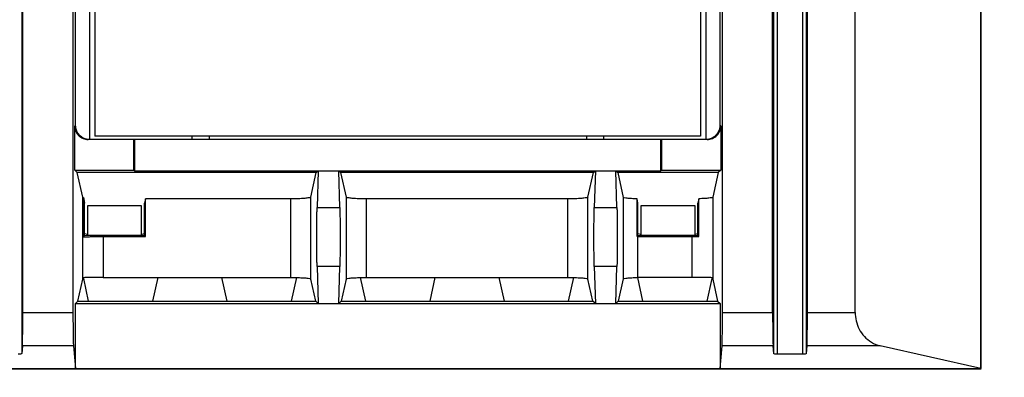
# Model space of a CAD drawing. Extents: x 0 to 17, y 0 to 11.
# Tile 27 of 67: x 5.931 to 6.736, y 7.757 to 8.049. Entities that reach past the tile are written whole.
import ezdxf

# ---------------------------------------------------------------- set-up
doc = ezdxf.new("R2010")
doc.units = 0
doc.header["$LTSCALE"] = 0.935
doc.layers.get('0').update_dxf_attribs({"linetype": 'CONTINUOUS'})

msp = doc.modelspace()

# ---------------------------------------------------------------- linework, layer by layer
at = {"color": 7, "linetype": 'CONTINUOUS'}
for p, q in [((6.717, 7.76397), (6.717, 9.4143)), ((6.71729, 7.76382), (6.71729, 9.41445)), ((6.54783, 7.77608), (6.54782, 9.4022)), ((6.55061, 9.40276), (6.55061, 7.77551)), ((6.57163, 7.77551), (6.57162, 9.40276)), ((6.57441, 9.4022), (6.57441, 7.77608)), ((6.5469, 7.80976), (6.5469, 9.36851)), ((6.57534, 7.80976), (6.57534, 9.36851)), ((6.61438, 7.80976), (6.61438, 9.36851)), ((5.98844, 8.4833), (5.98845, 7.95122)), ((5.99278, 8.48043), (5.99278, 7.95409)), ((6.48805, 8.48043), (6.48805, 7.95409)), ((6.49258, 7.95122), (6.49258, 8.4833)), ((5.97493, 8.47215), (5.97493, 7.80976)), ((5.9771, 7.96237), (5.9771, 8.47215)), ((6.50374, 8.47215), (6.50374, 7.96237)), ((6.5059, 7.80976), (6.5059, 8.47215)), ((5.93301, 8.46318), (5.93301, 7.77607)), ((5.93394, 7.80976), (5.93393, 8.45383)), ((5.9771, 7.96237), (5.97632, 7.96237)), ((5.97632, 7.92627), (5.97632, 7.96237)), ((6.50452, 7.96237), (6.50374, 7.96237)), ((6.50452, 7.96237), (6.50452, 7.92627)), ((6.48805, 7.95409), (5.99278, 7.95409)), ((6.07226, 7.95122), (6.07226, 7.95409)), ((6.0862, 7.95409), (6.0862, 7.95122)), ((6.39463, 7.95409), (6.39463, 7.95122)), ((6.40858, 7.95409), (6.40858, 7.95122)), ((6.49336, 7.95122), (5.98747, 7.95122)), ((6.02471, 7.92627), (6.02471, 7.95122)), ((6.02528, 7.95122), (6.02528, 7.92571)), ((6.45556, 7.92571), (6.45556, 7.95122)), ((6.45612, 7.95122), (6.45612, 7.92627)), ((5.97632, 7.92627), (6.02471, 7.92627)), ((5.97843, 7.92416), (5.97632, 7.92627)), ((6.17387, 7.92416), (5.97843, 7.92416)), ((5.98291, 7.90396), (5.97843, 7.92416)), ((6.02471, 7.92627), (6.02528, 7.92571)), ((6.02528, 7.92571), (6.45556, 7.92571)), ((6.16939, 7.90396), (6.17387, 7.92416)), ((6.17387, 7.92416), (6.17542, 7.92571)), ((6.17542, 7.92571), (6.17451, 7.89548)), ((6.19215, 7.92571), (6.1937, 7.92416)), ((6.19307, 7.89548), (6.19215, 7.92571)), ((6.40043, 7.92416), (6.1937, 7.92416)), ((6.1937, 7.92416), (6.19818, 7.90396)), ((6.39595, 7.90396), (6.40043, 7.92416)), ((6.40043, 7.92416), (6.40198, 7.92571)), ((6.40198, 7.92571), (6.40106, 7.89548)), ((6.41871, 7.92571), (6.42026, 7.92416)), ((6.41962, 7.89548), (6.41871, 7.92571)), ((6.50241, 7.92416), (6.42026, 7.92416)), ((6.42026, 7.92416), (6.42475, 7.90391)), ((6.45556, 7.92571), (6.45612, 7.92627)), ((6.45612, 7.92627), (6.50452, 7.92627)), ((6.50241, 7.92416), (6.49793, 7.90396)), ((6.50452, 7.92627), (6.50241, 7.92416)), ((5.98291, 7.83706), (5.98291, 7.90395)), ((5.98342, 7.90366), (5.98445, 7.89903)), ((5.98342, 7.90365), (5.98342, 7.87157)), ((5.98445, 7.8726), (5.98445, 7.89901)), ((6.03107, 7.89701), (5.98684, 7.89701)), ((5.98684, 7.89699), (5.98684, 7.87359)), ((6.03107, 7.87359), (6.03107, 7.89701)), ((6.03427, 7.90267), (6.03346, 7.89903)), ((6.03346, 7.8726), (6.03346, 7.89903)), ((6.15266, 7.90267), (6.03427, 7.90267)), ((6.03427, 7.87179), (6.03427, 7.90267)), ((6.15266, 7.90267), (6.15266, 7.83836)), ((6.16939, 7.83706), (6.16939, 7.90396)), ((6.19818, 7.90396), (6.19818, 7.83706)), ((6.37922, 7.90267), (6.21491, 7.90267)), ((6.21491, 7.83836), (6.21491, 7.90267)), ((6.37922, 7.90267), (6.37922, 7.83836)), ((6.39595, 7.83706), (6.39595, 7.90396)), ((6.42475, 7.90391), (6.42475, 7.83712)), ((6.43683, 7.89903), (6.43602, 7.90269)), ((6.43602, 7.87179), (6.43602, 7.90269)), ((6.43683, 7.8726), (6.43683, 7.89903)), ((6.48345, 7.89701), (6.43923, 7.89701)), ((6.43923, 7.89701), (6.43923, 7.87359)), ((6.48345, 7.87359), (6.48345, 7.89701)), ((6.48667, 7.90274), (6.48585, 7.89903)), ((6.48585, 7.8726), (6.48585, 7.89903)), ((6.48667, 7.87178), (6.48667, 7.90274)), ((6.49793, 7.90396), (6.49793, 7.83706)), ((6.17451, 7.89548), (6.19307, 7.89548)), ((6.40106, 7.89548), (6.41962, 7.89548)), ((5.98342, 7.87157), (5.98445, 7.8726)), ((5.98669, 7.87359), (5.98445, 7.87406)), ((5.98445, 7.8726), (5.98669, 7.87305)), ((5.98669, 7.87305), (5.98669, 7.87359)), ((5.98669, 7.87305), (6.03122, 7.87305)), ((6.03122, 7.87305), (6.03107, 7.87359)), ((6.03346, 7.87406), (6.03122, 7.87359)), ((6.03122, 7.87305), (6.03346, 7.8726)), ((6.03346, 7.8726), (6.03427, 7.87179)), ((6.43602, 7.87179), (6.43683, 7.8726)), ((6.43908, 7.87359), (6.43683, 7.87406)), ((6.43683, 7.8726), (6.43908, 7.87305)), ((6.43908, 7.87305), (6.43908, 7.87359)), ((6.43908, 7.87305), (6.4836, 7.87305)), ((6.4836, 7.87305), (6.48345, 7.87359)), ((6.48585, 7.87406), (6.4836, 7.87359)), ((6.4836, 7.87305), (6.48585, 7.8726)), ((6.48585, 7.8726), (6.48667, 7.87178)), ((5.99964, 7.87179), (6.03427, 7.87179)), ((5.99964, 7.87179), (5.99964, 7.83836)), ((6.43672, 7.87179), (6.4812, 7.87179)), ((6.43672, 7.83836), (6.43672, 7.87179)), ((6.4812, 7.83836), (6.4812, 7.87179)), ((6.19307, 7.84718), (6.17451, 7.84718)), ((6.17451, 7.84718), (6.17542, 7.81695)), ((6.19215, 7.81695), (6.19307, 7.84718)), ((6.41962, 7.84718), (6.40106, 7.84718)), ((6.40106, 7.84718), (6.40198, 7.81695)), ((6.41871, 7.81695), (6.41962, 7.84718)), ((5.97891, 7.81906), (5.98291, 7.83706)), ((5.98341, 7.83813), (5.98341, 7.83736)), ((5.98341, 7.83736), (5.98747, 7.81906)), ((5.99964, 7.83836), (6.15266, 7.83836)), ((6.04027, 7.81906), (6.04455, 7.83836)), ((6.09647, 7.83836), (6.10075, 7.81906)), ((6.15354, 7.81906), (6.15781, 7.83834)), ((6.17339, 7.81906), (6.16939, 7.83706)), ((6.19818, 7.83706), (6.19419, 7.81906)), ((6.20976, 7.83829), (6.21403, 7.81906)), ((6.21491, 7.83836), (6.37922, 7.83836)), ((6.26682, 7.81906), (6.2711, 7.83836)), ((6.32303, 7.83836), (6.32731, 7.81906)), ((6.3801, 7.81906), (6.38436, 7.83834)), ((6.39994, 7.81906), (6.39595, 7.83706)), ((6.42475, 7.83712), (6.42074, 7.81906)), ((6.43631, 7.83835), (6.44058, 7.81906)), ((6.4812, 7.83836), (6.43672, 7.83836)), ((6.49338, 7.81906), (6.49743, 7.83736)), ((6.49743, 7.83736), (6.49743, 7.83814)), ((6.49793, 7.83706), (6.50192, 7.81906)), ((5.97688, 7.81695), (5.97891, 7.81906)), ((5.97688, 7.81695), (6.50396, 7.81695)), ((5.97688, 7.76397), (5.97688, 7.81695)), ((5.97891, 7.81906), (6.17339, 7.81906)), ((6.17542, 7.81695), (6.17339, 7.81906)), ((6.19419, 7.81906), (6.19215, 7.81695)), ((6.19419, 7.81906), (6.39994, 7.81906)), ((6.40198, 7.81695), (6.39994, 7.81906)), ((6.42074, 7.81906), (6.41871, 7.81695)), ((6.42074, 7.81906), (6.50192, 7.81906)), ((6.50192, 7.81906), (6.50396, 7.81695)), ((6.50396, 7.81695), (6.50396, 7.76397)), ((5.93394, 7.80976), (5.97493, 7.80976)), ((6.5059, 7.80976), (6.5469, 7.80976)), ((6.57534, 7.80976), (6.61438, 7.80976)), ((5.93355, 7.78245), (5.93301, 7.77607)), ((5.97532, 7.78245), (5.93355, 7.78245)), ((5.97532, 7.78245), (5.97688, 7.76397)), ((6.50396, 7.76397), (6.50552, 7.78245)), ((6.54729, 7.78245), (6.50552, 7.78245)), ((6.54783, 7.77608), (6.54729, 7.78245)), ((6.57163, 7.77551), (6.55061, 7.77551)), ((6.57495, 7.78245), (6.57441, 7.77608)), ((6.63484, 7.78245), (6.57495, 7.78245)), ((6.717, 7.76397), (6.63484, 7.78245)), ((1.27372, 7.76366), (6.71729, 7.76368)), ((1.27401, 7.76396), (6.717, 7.76397)), ((6.71715, 7.76368), (6.717, 7.76397))]:
    msp.add_line(p, q, dxfattribs=at)
at = {"color": 4, "linetype": 'CONTINUOUS'}
msp.add_open_spline([(0.2175, 10.8), (0.2175, 10.8), (0.2175, 10.8), (0.21751, 10.8), (0.21752, 10.8), (0.21753, 10.8), (0.21755, 10.8), (0.21757, 10.8), (0.21759, 10.8), (0.21764, 10.8), (0.21769, 10.8), (0.21775, 10.8), (0.21782, 10.8), (0.2179, 10.8), (0.218, 10.8), (0.21813, 10.8), (0.2183, 10.8), (0.21851, 10.8), (0.21876, 10.8), (0.21901, 10.8), (0.21927, 10.8), (0.2196, 10.8), (0.22002, 10.8), (0.22053, 10.8), (0.22103, 10.8), (0.22171, 10.8), (0.22255, 10.8), (0.22356, 10.8), (0.22457, 10.8), (0.22558, 10.8), (0.22659, 10.8), (0.22793, 10.8), (0.22962, 10.8), (0.23164, 10.8), (0.23366, 10.8), (0.23568, 10.8), (0.2377, 10.8), (0.23972, 10.8), (0.24241, 10.8), (0.24577, 10.8), (0.24981, 10.8), (0.25385, 10.8), (0.25789, 10.8), (0.26193, 10.8), (0.26732, 10.8), (0.27405, 10.8), (0.28213, 10.8), (0.29021, 10.8), (0.29828, 10.8), (0.30636, 10.8), (0.31444, 10.8), (0.32252, 10.8), (0.33329, 10.8), (0.34676, 10.8), (0.36291, 10.8), (0.37907, 10.8), (0.39523, 10.8), (0.41138, 10.8), (0.42754, 10.8), (0.44908, 10.8), (0.47601, 10.8), (0.50832, 10.8), (0.54064, 10.8), (0.57295, 10.8), (0.60527, 10.8), (0.63758, 10.8), (0.66989, 10.8), (0.70221, 10.8), (0.74529, 10.8), (0.79915, 10.8), (0.86378, 10.8), (0.9284, 10.8), (0.99303, 10.8), (1.05766, 10.8), (1.12229, 10.8), (1.18691, 10.8), (1.27308, 10.8), (1.3808, 10.8), (1.51005, 10.8), (1.63931, 10.8), (1.76856, 10.8), (1.89782, 10.8), (2.02707, 10.8), (2.15633, 10.8), (2.28558, 10.8), (2.41484, 10.8), (2.58718, 10.8), (2.8026, 10.8), (3.06111, 10.8), (3.31962, 10.8), (3.57813, 10.8), (3.83664, 10.8), (4.09516, 10.8), (4.35367, 10.8), (4.61218, 10.8), (4.95686, 10.8), (5.38771, 10.8), (5.90473, 10.8), (6.42175, 10.8), (6.93877, 10.8), (7.45579, 10.8), (7.97281, 10.8), (8.48983, 10.8), (9.00685, 10.8), (9.52387, 10.8), (10.04089, 10.8), (10.55791, 10.8), (11.07493, 10.8), (11.59196, 10.8), (12.02281, 10.8), (12.36749, 10.8), (12.626, 10.8), (12.88451, 10.8), (13.14302, 10.8), (13.40153, 10.8), (13.66004, 10.8), (13.91855, 10.8), (14.17706, 10.8), (14.39248, 10.8), (14.56482, 10.8), (14.69408, 10.8), (14.82334, 10.8), (14.95259, 10.8), (15.08185, 10.8), (15.2111, 10.8), (15.34036, 10.8), (15.46961, 10.8), (15.59887, 10.8), (15.70658, 10.8), (15.79275, 10.8), (15.85738, 10.8), (15.922, 10.8), (15.98663, 10.8), (16.05126, 10.8), (16.11589, 10.8), (16.18051, 10.8), (16.23437, 10.8), (16.27746, 10.8), (16.30977, 10.8), (16.34208, 10.8), (16.3744, 10.8), (16.40671, 10.8), (16.43902, 10.8), (16.47134, 10.8), (16.50365, 10.8), (16.53058, 10.8), (16.55212, 10.8), (16.56828, 10.8), (16.58444, 10.8), (16.60059, 10.8), (16.61675, 10.8), (16.63291, 10.8), (16.64637, 10.8), (16.65714, 10.8), (16.66522, 10.8), (16.6733, 10.8), (16.68138, 10.8), (16.68946, 10.8), (16.69754, 10.8), (16.70561, 10.8), (16.71235, 10.8), (16.71773, 10.8), (16.72177, 10.8), (16.72581, 10.8), (16.72985, 10.8), (16.73389, 10.8), (16.73725, 10.8), (16.73995, 10.8), (16.74197, 10.8), (16.74399, 10.8), (16.74601, 10.8), (16.74803, 10.8), (16.75005, 10.8), (16.75173, 10.8), (16.75307, 10.8), (16.75408, 10.8), (16.75509, 10.8), (16.7561, 10.8), (16.75711, 10.8), (16.75796, 10.8), (16.75863, 10.8), (16.75913, 10.8), (16.75964, 10.8), (16.76006, 10.8), (16.7604, 10.8), (16.76065, 10.8), (16.7609, 10.8), (16.76115, 10.8), (16.76136, 10.8), (16.76153, 10.8), (16.76166, 10.8), (16.76176, 10.8), (16.76185, 10.8), (16.76191, 10.8), (16.76197, 10.8), (16.76203, 10.8), (16.76207, 10.8), (16.76209, 10.8), (16.76212, 10.8), (16.76213, 10.8), (16.76214, 10.8), (16.76215, 10.8), (16.76216, 10.8), (16.76216, 10.8), (16.76216, 10.8), (16.76216, 10.79999), (16.76216, 10.79999), (16.76216, 10.79998), (16.76216, 10.79997), (16.76216, 10.79996), (16.76216, 10.79994), (16.76216, 10.79991), (16.76216, 10.79988), (16.76216, 10.79984), (16.76216, 10.7998), (16.76216, 10.79974), (16.76216, 10.79968), (16.76216, 10.79959), (16.76216, 10.79949), (16.76216, 10.79935), (16.76216, 10.79919), (16.76216, 10.79903), (16.76216, 10.79887), (16.76216, 10.79865), (16.76216, 10.79838), (16.76216, 10.79805), (16.76216, 10.79773), (16.76216, 10.7973), (16.76216, 10.79676), (16.76216, 10.79611), (16.76216, 10.79546), (16.76216, 10.79481), (16.76216, 10.79416), (16.76216, 10.7933), (16.76216, 10.79222), (16.76216, 10.79092), (16.76216, 10.78963), (16.76216, 10.78833), (16.76216, 10.78703), (16.76216, 10.78574), (16.76216, 10.78401), (16.76216, 10.78185), (16.76216, 10.77925), (16.76216, 10.77666), (16.76216, 10.77407), (16.76216, 10.77147), (16.76216, 10.76801), (16.76216, 10.76369), (16.76216, 10.75851), (16.76216, 10.75332), (16.76216, 10.74813), (16.76216, 10.74295), (16.76216, 10.73776), (16.76216, 10.73257), (16.76216, 10.72566), (16.76216, 10.71701), (16.76216, 10.70664), (16.76216, 10.69626), (16.76216, 10.68589), (16.76216, 10.67552), (16.76216, 10.66514), (16.76216, 10.65131), (16.76216, 10.63402), (16.76216, 10.61328), (16.76216, 10.59253), (16.76216, 10.57178), (16.76216, 10.55103), (16.76216, 10.53029), (16.76216, 10.50954), (16.76216, 10.48879), (16.76216, 10.46113), (16.76216, 10.42655), (16.76216, 10.38506), (16.76216, 10.34356), (16.76216, 10.30207), (16.76216, 10.26057), (16.76216, 10.21908), (16.76216, 10.17758), (16.76216, 10.12226), (16.76216, 10.0531), (16.76216, 9.97011), (16.76216, 9.88712), (16.76216, 9.80414), (16.76216, 9.72115), (16.76216, 9.63816), (16.76216, 9.55517), (16.76216, 9.47218), (16.76216, 9.38919), (16.76216, 9.27854), (16.76216, 9.14023), (16.76216, 8.97425), (16.76216, 8.80827), (16.76216, 8.64229), (16.76216, 8.47632), (16.76216, 8.31034), (16.76216, 8.14436), (16.76216, 7.97838), (16.76216, 7.75708), (16.76216, 7.48045), (16.76216, 7.1485), (16.76216, 6.81654), (16.76216, 6.48459), (16.76216, 6.15263), (16.76216, 5.82068), (16.76216, 5.48872), (16.76216, 5.15677), (16.76216, 4.82481), (16.76216, 4.49286), (16.76216, 4.1609), (16.76216, 3.82895), (16.76216, 3.49699), (16.76216, 3.22037), (16.76216, 2.99906), (16.76216, 2.83309), (16.76216, 2.66711), (16.76216, 2.50113), (16.76216, 2.33515), (16.76216, 2.16918), (16.76216, 2.0032), (16.76216, 1.83722), (16.76216, 1.69891), (16.76216, 1.58825), (16.76216, 1.50527), (16.76216, 1.42228), (16.76216, 1.33929), (16.76216, 1.2563), (16.76216, 1.17331), (16.76216, 1.09032), (16.76216, 1.00733), (16.76216, 0.92435), (16.76216, 0.85519), (16.76216, 0.79986), (16.76216, 0.75837), (16.76216, 0.71687), (16.76216, 0.67538), (16.76216, 0.63388), (16.76216, 0.59239), (16.76216, 0.5509), (16.76216, 0.51632), (16.76216, 0.48865), (16.76216, 0.46791), (16.76216, 0.44716), (16.76216, 0.42641), (16.76216, 0.40567), (16.76216, 0.38492), (16.76216, 0.36417), (16.76216, 0.34342), (16.76216, 0.32613), (16.76216, 0.3123), (16.76216, 0.30193), (16.76216, 0.29156), (16.76216, 0.28118), (16.76216, 0.27081), (16.76216, 0.26044), (16.76216, 0.25179), (16.76216, 0.24488), (16.76216, 0.23969), (16.76216, 0.2345), (16.76216, 0.22931), (16.76216, 0.22413), (16.76216, 0.21894), (16.76216, 0.21375), (16.76216, 0.20943), (16.76216, 0.20597), (16.76216, 0.20338), (16.76216, 0.20079), (16.76216, 0.19819), (16.76216, 0.1956), (16.76216, 0.19344), (16.76216, 0.19171), (16.76216, 0.19041), (16.76216, 0.18912), (16.76216, 0.18782), (16.76216, 0.18652), (16.76216, 0.18523), (16.76216, 0.18415), (16.76216, 0.18328), (16.76216, 0.18263), (16.76216, 0.18199), (16.76216, 0.18134), (16.76216, 0.18069), (16.76216, 0.18015), (16.76216, 0.17972), (16.76216, 0.17939), (16.76216, 0.17907), (16.76216, 0.1788), (16.76216, 0.17858), (16.76216, 0.17842), (16.76216, 0.17826), (16.76216, 0.1781), (16.76216, 0.17796), (16.76216, 0.17785), (16.76216, 0.17777), (16.76216, 0.1777), (16.76216, 0.17765), (16.76216, 0.17761), (16.76216, 0.17757), (16.76216, 0.17753), (16.76216, 0.17751), (16.76216, 0.17749), (16.76216, 0.17748), (16.76216, 0.17747), (16.76216, 0.17746), (16.76216, 0.17745), (16.76216, 0.17745), (16.76216, 0.17745), (16.76216, 0.17745), (16.76215, 0.17745), (16.76214, 0.17745), (16.76213, 0.17745), (16.76212, 0.17745), (16.76209, 0.17745), (16.76207, 0.17745), (16.76203, 0.17745), (16.76197, 0.17745), (16.76191, 0.17745), (16.76185, 0.17745), (16.76176, 0.17745), (16.76166, 0.17745), (16.76153, 0.17745), (16.76136, 0.17745), (16.76115, 0.17745), (16.7609, 0.17745), (16.76065, 0.17745), (16.7604, 0.17745), (16.76006, 0.17745), (16.75964, 0.17745), (16.75913, 0.17745), (16.75863, 0.17745), (16.75796, 0.17745), (16.75711, 0.17745), (16.7561, 0.17745), (16.75509, 0.17745), (16.75408, 0.17745), (16.75307, 0.17745), (16.75173, 0.17745), (16.75005, 0.17745), (16.74803, 0.17745), (16.74601, 0.17745), (16.74399, 0.17745), (16.74197, 0.17745), (16.73995, 0.17745), (16.73725, 0.17745), (16.73389, 0.17745), (16.72985, 0.17745), (16.72581, 0.17745), (16.72177, 0.17745), (16.71773, 0.17745), (16.71235, 0.17745), (16.70561, 0.17745), (16.69754, 0.17745), (16.68946, 0.17745), (16.68138, 0.17745), (16.6733, 0.17745), (16.66522, 0.17745), (16.65714, 0.17745), (16.64637, 0.17745), (16.63291, 0.17745), (16.61675, 0.17745), (16.60059, 0.17745), (16.58444, 0.17745), (16.56828, 0.17745), (16.55212, 0.17745), (16.53058, 0.17745), (16.50365, 0.17745), (16.47134, 0.17745), (16.43902, 0.17745), (16.40671, 0.17745), (16.3744, 0.17745), (16.34208, 0.17745), (16.30977, 0.17745), (16.27746, 0.17745), (16.23437, 0.17745), (16.18051, 0.17745), (16.11589, 0.17745), (16.05126, 0.17745), (15.98663, 0.17745), (15.922, 0.17745), (15.85738, 0.17745), (15.79275, 0.17745), (15.70658, 0.17745), (15.59887, 0.17745), (15.46961, 0.17745), (15.34036, 0.17745), (15.2111, 0.17745), (15.08185, 0.17745), (14.95259, 0.17745), (14.82334, 0.17745), (14.69408, 0.17745), (14.56482, 0.17745), (14.39248, 0.17745), (14.17706, 0.17745), (13.91855, 0.17745), (13.66004, 0.17745), (13.40153, 0.17745), (13.14302, 0.17745), (12.88451, 0.17745), (12.626, 0.17745), (12.36749, 0.17745), (12.02281, 0.17745), (11.59196, 0.17745), (11.07493, 0.17745), (10.55791, 0.17745), (10.04089, 0.17745), (9.52387, 0.17745), (9.00685, 0.17745), (8.48983, 0.17745), (7.97281, 0.17745), (7.45579, 0.17745), (6.93877, 0.17745), (6.42175, 0.17745), (5.90473, 0.17745), (5.38771, 0.17745), (4.95686, 0.17745), (4.61218, 0.17745), (4.35367, 0.17745), (4.09516, 0.17745), (3.83664, 0.17745), (3.57813, 0.17745), (3.31962, 0.17745), (3.06111, 0.17745), (2.8026, 0.17745), (2.58718, 0.17745), (2.41484, 0.17745), (2.28558, 0.17745), (2.15633, 0.17745), (2.02707, 0.17745), (1.89782, 0.17745), (1.76856, 0.17745), (1.63931, 0.17745), (1.51005, 0.17745), (1.3808, 0.17745), (1.27308, 0.17745), (1.18691, 0.17745), (1.12229, 0.17745), (1.05766, 0.17745), (0.99303, 0.17745), (0.9284, 0.17745), (0.86378, 0.17745), (0.79915, 0.17745), (0.74529, 0.17745), (0.70221, 0.17745), (0.66989, 0.17745), (0.63758, 0.17745), (0.60527, 0.17745), (0.57295, 0.17745), (0.54064, 0.17745), (0.50832, 0.17745), (0.47601, 0.17745), (0.44908, 0.17745), (0.42754, 0.17745), (0.41138, 0.17745), (0.39523, 0.17745), (0.37907, 0.17745), (0.36291, 0.17745), (0.34676, 0.17745), (0.33329, 0.17745), (0.32252, 0.17745), (0.31444, 0.17745), (0.30636, 0.17745), (0.29828, 0.17745), (0.29021, 0.17745), (0.28213, 0.17745), (0.27405, 0.17745), (0.26732, 0.17745), (0.26193, 0.17745), (0.25789, 0.17745), (0.25385, 0.17745), (0.24981, 0.17745), (0.24577, 0.17745), (0.24241, 0.17745), (0.23972, 0.17745), (0.2377, 0.17745), (0.23568, 0.17745), (0.23366, 0.17745), (0.23164, 0.17745), (0.22962, 0.17745), (0.22793, 0.17745), (0.22659, 0.17745), (0.22558, 0.17745), (0.22457, 0.17745), (0.22356, 0.17745), (0.22255, 0.17745), (0.22171, 0.17745), (0.22103, 0.17745), (0.22053, 0.17745), (0.22002, 0.17745), (0.2196, 0.17745), (0.21927, 0.17745), (0.21901, 0.17745), (0.21876, 0.17745), (0.21851, 0.17745), (0.2183, 0.17745), (0.21813, 0.17745), (0.218, 0.17745), (0.2179, 0.17745), (0.21782, 0.17745), (0.21775, 0.17745), (0.21769, 0.17745), (0.21764, 0.17745), (0.21759, 0.17745), (0.21757, 0.17745), (0.21755, 0.17745), (0.21753, 0.17745), (0.21752, 0.17745), (0.21751, 0.17745), (0.2175, 0.17745), (0.2175, 0.17745), (0.2175, 0.17745), (0.2175, 0.17745), (0.2175, 0.17746), (0.2175, 0.17747), (0.2175, 0.17748), (0.2175, 0.17749), (0.2175, 0.17751), (0.2175, 0.17753), (0.2175, 0.17757), (0.2175, 0.17761), (0.2175, 0.17765), (0.2175, 0.1777), (0.2175, 0.17777), (0.2175, 0.17785), (0.2175, 0.17796), (0.2175, 0.1781), (0.2175, 0.17826), (0.2175, 0.17842), (0.2175, 0.17858), (0.2175, 0.1788), (0.2175, 0.17907), (0.2175, 0.17939), (0.2175, 0.17972), (0.2175, 0.18015), (0.2175, 0.18069), (0.2175, 0.18134), (0.2175, 0.18199), (0.2175, 0.18263), (0.2175, 0.18328), (0.2175, 0.18415), (0.2175, 0.18523), (0.2175, 0.18652), (0.2175, 0.18782), (0.2175, 0.18912), (0.2175, 0.19041), (0.2175, 0.19171), (0.2175, 0.19344), (0.2175, 0.1956), (0.2175, 0.19819), (0.2175, 0.20079), (0.2175, 0.20338), (0.2175, 0.20597), (0.2175, 0.20943), (0.2175, 0.21375), (0.2175, 0.21894), (0.2175, 0.22413), (0.2175, 0.22931), (0.2175, 0.2345), (0.2175, 0.23969), (0.2175, 0.24488), (0.2175, 0.25179), (0.2175, 0.26044), (0.2175, 0.27081), (0.2175, 0.28118), (0.2175, 0.29156), (0.2175, 0.30193), (0.2175, 0.3123), (0.2175, 0.32613), (0.2175, 0.34342), (0.2175, 0.36417), (0.2175, 0.38492), (0.2175, 0.40567), (0.2175, 0.42641), (0.2175, 0.44716), (0.2175, 0.46791), (0.2175, 0.48865), (0.2175, 0.51632), (0.2175, 0.5509), (0.2175, 0.59239), (0.2175, 0.63388), (0.2175, 0.67538), (0.2175, 0.71687), (0.2175, 0.75837), (0.2175, 0.79986), (0.2175, 0.85519), (0.2175, 0.92435), (0.2175, 1.00733), (0.2175, 1.09032), (0.2175, 1.17331), (0.2175, 1.2563), (0.2175, 1.33929), (0.2175, 1.42228), (0.2175, 1.50527), (0.2175, 1.58825), (0.2175, 1.69891), (0.2175, 1.83722), (0.2175, 2.0032), (0.2175, 2.16918), (0.2175, 2.33515), (0.2175, 2.50113), (0.2175, 2.66711), (0.2175, 2.83309), (0.2175, 2.99906), (0.2175, 3.22037), (0.2175, 3.49699), (0.2175, 3.82895), (0.2175, 4.1609), (0.2175, 4.49286), (0.2175, 4.82481), (0.2175, 5.15677), (0.2175, 5.48872), (0.2175, 5.82068), (0.2175, 6.15263), (0.2175, 6.48459), (0.2175, 6.81654), (0.2175, 7.1485), (0.2175, 7.48045), (0.2175, 7.75708), (0.2175, 7.97838), (0.2175, 8.14436), (0.2175, 8.31034), (0.2175, 8.47632), (0.2175, 8.64229), (0.2175, 8.80827), (0.2175, 8.97425), (0.2175, 9.14023), (0.2175, 9.27854), (0.2175, 9.38919), (0.2175, 9.47218), (0.2175, 9.55517), (0.2175, 9.63816), (0.2175, 9.72115), (0.2175, 9.80414), (0.2175, 9.88712), (0.2175, 9.97011), (0.2175, 10.0531), (0.2175, 10.12226), (0.2175, 10.17758), (0.2175, 10.21908), (0.2175, 10.26057), (0.2175, 10.30207), (0.2175, 10.34356), (0.2175, 10.38506), (0.2175, 10.42655), (0.2175, 10.46113), (0.2175, 10.48879), (0.2175, 10.50954), (0.2175, 10.53029), (0.2175, 10.55103), (0.2175, 10.57178), (0.2175, 10.59253), (0.2175, 10.61328), (0.2175, 10.63402), (0.2175, 10.65131), (0.2175, 10.66514), (0.2175, 10.67552), (0.2175, 10.68589), (0.2175, 10.69626), (0.2175, 10.70664), (0.2175, 10.71701), (0.2175, 10.72566), (0.2175, 10.73257), (0.2175, 10.73776), (0.2175, 10.74295), (0.2175, 10.74813), (0.2175, 10.75332), (0.2175, 10.75851), (0.2175, 10.76369), (0.2175, 10.76801), (0.2175, 10.77147), (0.2175, 10.77407), (0.2175, 10.77666), (0.2175, 10.77925), (0.2175, 10.78185), (0.2175, 10.78401), (0.2175, 10.78574), (0.2175, 10.78703), (0.2175, 10.78833), (0.2175, 10.78963), (0.2175, 10.79092), (0.2175, 10.79222), (0.2175, 10.7933), (0.2175, 10.79416), (0.2175, 10.79481), (0.2175, 10.79546), (0.2175, 10.79611), (0.2175, 10.79676), (0.2175, 10.7973), (0.2175, 10.79773), (0.2175, 10.79805), (0.2175, 10.79838), (0.2175, 10.79865), (0.2175, 10.79887), (0.2175, 10.79903), (0.2175, 10.79919), (0.2175, 10.79935), (0.2175, 10.79949), (0.2175, 10.79959), (0.2175, 10.79968), (0.2175, 10.79974), (0.2175, 10.7998), (0.2175, 10.79984), (0.2175, 10.79988), (0.2175, 10.79991), (0.2175, 10.79994), (0.2175, 10.79996), (0.2175, 10.79997), (0.2175, 10.79998), (0.2175, 10.79999), (0.2175, 10.79999), (0.2175, 10.8), (0.2175, 10.8), (0.2175, 10.8)], degree=3, knots=[0, 0, 0, 0, 0, 0, 0, 0, 0.000001, 0.000001, 0.000001, 0.000002, 0.000003, 0.000004, 0.000005, 0.000006, 0.000008, 0.00001, 0.000011, 0.000015, 0.000019, 0.000023, 0.000027, 0.000031, 0.000038, 0.000046, 0.000053, 0.000061, 0.000076, 0.000092, 0.000107, 0.000122, 0.000137, 0.000153, 0.000183, 0.000214, 0.000244, 0.000275, 0.000305, 0.000336, 0.000366, 0.000427, 0.000488, 0.000549, 0.00061, 0.000671, 0.000732, 0.000854, 0.000977, 0.001099, 0.001221, 0.001343, 0.001465, 0.001587, 0.001709, 0.001953, 0.002197, 0.002441, 0.002686, 0.00293, 0.003174, 0.003418, 0.003906, 0.004395, 0.004883, 0.005371, 0.005859, 0.006348, 0.006836, 0.007324, 0.007812, 0.008789, 0.009766, 0.010742, 0.011719, 0.012695, 0.013672, 0.014648, 0.015625, 0.017578, 0.019531, 0.021484, 0.023438, 0.025391, 0.027344, 0.029297, 0.03125, 0.033203, 0.035156, 0.039062, 0.042969, 0.046875, 0.050781, 0.054688, 0.058594, 0.0625, 0.066406, 0.070312, 0.078125, 0.085938, 0.09375, 0.101562, 0.109375, 0.117188, 0.125, 0.132812, 0.140625, 0.148438, 0.15625, 0.164062, 0.171875, 0.179688, 0.183594, 0.1875, 0.191406, 0.195312, 0.199219, 0.203125, 0.207031, 0.210938, 0.214844, 0.216797, 0.21875, 0.220703, 0.222656, 0.224609, 0.226562, 0.228516, 0.230469, 0.232422, 0.234375, 0.235352, 0.236328, 0.237305, 0.238281, 0.239258, 0.240234, 0.241211, 0.242188, 0.242676, 0.243164, 0.243652, 0.244141, 0.244629, 0.245117, 0.245605, 0.246094, 0.246582, 0.246826, 0.24707, 0.247314, 0.247559, 0.247803, 0.248047, 0.248291, 0.248413, 0.248535, 0.248657, 0.248779, 0.248901, 0.249023, 0.249146, 0.249268, 0.249329, 0.24939, 0.249451, 0.249512, 0.249573, 0.249634, 0.249664, 0.249695, 0.249725, 0.249756, 0.249786, 0.249817, 0.249847, 0.249863, 0.249878, 0.249893, 0.249908, 0.249924, 0.249939, 0.249947, 0.249954, 0.249962, 0.249969, 0.249973, 0.249977, 0.249981, 0.249985, 0.249989, 0.24999, 0.249992, 0.249994, 0.249995, 0.249996, 0.249997, 0.249998, 0.249999, 0.249999, 0.249999, 0.25, 0.25, 0.25, 0.25, 0.25, 0.25, 0.25, 0.25, 0.25, 0.250001, 0.250001, 0.250001, 0.250002, 0.250003, 0.250004, 0.250005, 0.250006, 0.250008, 0.25001, 0.250011, 0.250015, 0.250019, 0.250023, 0.250027, 0.250031, 0.250038, 0.250046, 0.250053, 0.250061, 0.250076, 0.250092, 0.250107, 0.250122, 0.250137, 0.250153, 0.250183, 0.250214, 0.250244, 0.250275, 0.250305, 0.250336, 0.250366, 0.250427, 0.250488, 0.250549, 0.25061, 0.250671, 0.250732, 0.250854, 0.250977, 0.251099, 0.251221, 0.251343, 0.251465, 0.251587, 0.251709, 0.251953, 0.252197, 0.252441, 0.252686, 0.25293, 0.253174, 0.253418, 0.253906, 0.254395, 0.254883, 0.255371, 0.255859, 0.256348, 0.256836, 0.257324, 0.257812, 0.258789, 0.259766, 0.260742, 0.261719, 0.262695, 0.263672, 0.264648, 0.265625, 0.267578, 0.269531, 0.271484, 0.273438, 0.275391, 0.277344, 0.279297, 0.28125, 0.283203, 0.285156, 0.289062, 0.292969, 0.296875, 0.300781, 0.304688, 0.308594, 0.3125, 0.316406, 0.320312, 0.328125, 0.335938, 0.34375, 0.351562, 0.359375, 0.367188, 0.375, 0.382812, 0.390625, 0.398438, 0.40625, 0.414062, 0.421875, 0.429688, 0.433594, 0.4375, 0.441406, 0.445312, 0.449219, 0.453125, 0.457031, 0.460938, 0.464844, 0.466797, 0.46875, 0.470703, 0.472656, 0.474609, 0.476562, 0.478516, 0.480469, 0.482422, 0.484375, 0.485352, 0.486328, 0.487305, 0.488281, 0.489258, 0.490234, 0.491211, 0.492188, 0.492676, 0.493164, 0.493652, 0.494141, 0.494629, 0.495117, 0.495605, 0.496094, 0.496582, 0.496826, 0.49707, 0.497314, 0.497559, 0.497803, 0.498047, 0.498291, 0.498413, 0.498535, 0.498657, 0.498779, 0.498901, 0.499023, 0.499146, 0.499268, 0.499329, 0.49939, 0.499451, 0.499512, 0.499573, 0.499634, 0.499664, 0.499695, 0.499725, 0.499756, 0.499786, 0.499817, 0.499847, 0.499863, 0.499878, 0.499893, 0.499908, 0.499924, 0.499939, 0.499947, 0.499954, 0.499962, 0.499969, 0.499973, 0.499977, 0.499981, 0.499985, 0.499989, 0.49999, 0.499992, 0.499994, 0.499995, 0.499996, 0.499997, 0.499998, 0.499999, 0.499999, 0.499999, 0.5, 0.5, 0.5, 0.5, 0.5, 0.5, 0.5, 0.5, 0.5, 0.500001, 0.500001, 0.500001, 0.500002, 0.500003, 0.500004, 0.500005, 0.500006, 0.500008, 0.50001, 0.500011, 0.500015, 0.500019, 0.500023, 0.500027, 0.500031, 0.500038, 0.500046, 0.500053, 0.500061, 0.500076, 0.500092, 0.500107, 0.500122, 0.500137, 0.500153, 0.500183, 0.500214, 0.500244, 0.500275, 0.500305, 0.500336, 0.500366, 0.500427, 0.500488, 0.500549, 0.50061, 0.500671, 0.500732, 0.500854, 0.500977, 0.501099, 0.501221, 0.501343, 0.501465, 0.501587, 0.501709, 0.501953, 0.502197, 0.502441, 0.502686, 0.50293, 0.503174, 0.503418, 0.503906, 0.504395, 0.504883, 0.505371, 0.505859, 0.506348, 0.506836, 0.507324, 0.507812, 0.508789, 0.509766, 0.510742, 0.511719, 0.512695, 0.513672, 0.514648, 0.515625, 0.517578, 0.519531, 0.521484, 0.523438, 0.525391, 0.527344, 0.529297, 0.53125, 0.533203, 0.535156, 0.539062, 0.542969, 0.546875, 0.550781, 0.554688, 0.558594, 0.5625, 0.566406, 0.570312, 0.578125, 0.585938, 0.59375, 0.601562, 0.609375, 0.617188, 0.625, 0.632812, 0.640625, 0.648438, 0.65625, 0.664062, 0.671875, 0.679688, 0.683594, 0.6875, 0.691406, 0.695312, 0.699219, 0.703125, 0.707031, 0.710938, 0.714844, 0.716797, 0.71875, 0.720703, 0.722656, 0.724609, 0.726562, 0.728516, 0.730469, 0.732422, 0.734375, 0.735352, 0.736328, 0.737305, 0.738281, 0.739258, 0.740234, 0.741211, 0.742188, 0.742676, 0.743164, 0.743652, 0.744141, 0.744629, 0.745117, 0.745605, 0.746094, 0.746582, 0.746826, 0.74707, 0.747314, 0.747559, 0.747803, 0.748047, 0.748291, 0.748413, 0.748535, 0.748657, 0.748779, 0.748901, 0.749023, 0.749146, 0.749268, 0.749329, 0.74939, 0.749451, 0.749512, 0.749573, 0.749634, 0.749664, 0.749695, 0.749725, 0.749756, 0.749786, 0.749817, 0.749847, 0.749863, 0.749878, 0.749893, 0.749908, 0.749924, 0.749939, 0.749947, 0.749954, 0.749962, 0.749969, 0.749973, 0.749977, 0.749981, 0.749985, 0.749989, 0.74999, 0.749992, 0.749994, 0.749995, 0.749996, 0.749997, 0.749998, 0.749999, 0.749999, 0.749999, 0.75, 0.75, 0.75, 0.75, 0.75, 0.75, 0.75, 0.75, 0.75, 0.750001, 0.750001, 0.750001, 0.750002, 0.750003, 0.750004, 0.750005, 0.750006, 0.750008, 0.75001, 0.750011, 0.750015, 0.750019, 0.750023, 0.750027, 0.750031, 0.750038, 0.750046, 0.750053, 0.750061, 0.750076, 0.750092, 0.750107, 0.750122, 0.750137, 0.750153, 0.750183, 0.750214, 0.750244, 0.750275, 0.750305, 0.750336, 0.750366, 0.750427, 0.750488, 0.750549, 0.75061, 0.750671, 0.750732, 0.750854, 0.750977, 0.751099, 0.751221, 0.751343, 0.751465, 0.751587, 0.751709, 0.751953, 0.752197, 0.752441, 0.752686, 0.75293, 0.753174, 0.753418, 0.753906, 0.754395, 0.754883, 0.755371, 0.755859, 0.756348, 0.756836, 0.757324, 0.757812, 0.758789, 0.759766, 0.760742, 0.761719, 0.762695, 0.763672, 0.764648, 0.765625, 0.767578, 0.769531, 0.771484, 0.773438, 0.775391, 0.777344, 0.779297, 0.78125, 0.783203, 0.785156, 0.789062, 0.792969, 0.796875, 0.800781, 0.804688, 0.808594, 0.8125, 0.816406, 0.820312, 0.828125, 0.835938, 0.84375, 0.851562, 0.859375, 0.867188, 0.875, 0.882812, 0.890625, 0.898438, 0.90625, 0.914062, 0.921875, 0.929688, 0.933594, 0.9375, 0.941406, 0.945312, 0.949219, 0.953125, 0.957031, 0.960938, 0.964844, 0.966797, 0.96875, 0.970703, 0.972656, 0.974609, 0.976562, 0.978516, 0.980469, 0.982422, 0.984375, 0.985352, 0.986328, 0.987305, 0.988281, 0.989258, 0.990234, 0.991211, 0.992188, 0.992676, 0.993164, 0.993652, 0.994141, 0.994629, 0.995117, 0.995605, 0.996094, 0.996582, 0.996826, 0.99707, 0.997314, 0.997559, 0.997803, 0.998047, 0.998291, 0.998413, 0.998535, 0.998657, 0.998779, 0.998901, 0.999023, 0.999146, 0.999268, 0.999329, 0.99939, 0.999451, 0.999512, 0.999573, 0.999634, 0.999664, 0.999695, 0.999725, 0.999756, 0.999786, 0.999817, 0.999847, 0.999863, 0.999878, 0.999893, 0.999908, 0.999924, 0.999939, 0.999947, 0.999954, 0.999962, 0.999969, 0.999973, 0.999977, 0.999981, 0.999985, 0.999989, 0.99999, 0.999992, 0.999994, 0.999995, 0.999996, 0.999997, 0.999998, 0.999999, 0.999999, 0.999999, 1, 1, 1, 1, 1, 1, 1, 1], dxfattribs=at)
at = {"color": 7, "linetype": 'CONTINUOUS'}
for points, knots in [([(5.97632, 7.96237), (5.97632, 7.96092), (5.9769, 7.95799), (5.97938, 7.95428), (5.98309, 7.9518), (5.98602, 7.95122), (5.98747, 7.95122)], [0, 0, 0, 0, 0.249963, 0.499948, 0.749963, 1, 1, 1, 1]), ([(5.98725, 7.95128), (5.98647, 7.95137), (5.98452, 7.95178), (5.98174, 7.95321), (5.97923, 7.95568), (5.97755, 7.9588), (5.97712, 7.96117), (5.9771, 7.96237)], [0, 0, 0, 0, 0.144632, 0.359942, 0.565476, 0.780414, 1, 1, 1, 1]), ([(6.49336, 7.95122), (6.49481, 7.95122), (6.49775, 7.9518), (6.50146, 7.95428), (6.50394, 7.95799), (6.50452, 7.96092), (6.50452, 7.96237)], [0, 0, 0, 0, 0.250037, 0.500052, 0.750037, 1, 1, 1, 1]), ([(6.50374, 7.96237), (6.50372, 7.96117), (6.50328, 7.95876), (6.50156, 7.9556), (6.49898, 7.95313), (6.49617, 7.95174), (6.49425, 7.95135), (6.4935, 7.95127)], [0, 0, 0, 0, 0.21909, 0.43756, 0.646353, 0.862025, 1, 1, 1, 1]), ([(5.98291, 7.90396), (5.98292, 7.90392), (5.983, 7.90384), (5.98318, 7.90374), (5.98333, 7.90369), (5.98342, 7.90366)], [0, 0, 0, 0, 0.203987, 0.529583, 1, 1, 1, 1]), ([(6.16939, 7.90396), (6.16929, 7.90349), (6.16694, 7.90349), (6.16401, 7.90287), (6.1586, 7.90277), (6.15477, 7.90267), (6.15266, 7.90267)], [0, 0, 0, 0, 0.085887, 0.3041, 0.624635, 1, 1, 1, 1]), ([(6.21491, 7.90267), (6.2128, 7.90267), (6.20897, 7.90277), (6.20356, 7.90287), (6.20064, 7.90349), (6.19828, 7.90349), (6.19818, 7.90396)], [0, 0, 0, 0, 0.375281, 0.695824, 0.914077, 1, 1, 1, 1]), ([(6.39595, 7.90396), (6.39584, 7.90349), (6.39349, 7.90349), (6.39057, 7.90287), (6.38516, 7.90277), (6.38133, 7.90267), (6.37922, 7.90267)], [0, 0, 0, 0, 0.085887, 0.3041, 0.624635, 1, 1, 1, 1]), ([(6.43602, 7.90269), (6.43452, 7.90273), (6.43188, 7.90285), (6.42823, 7.90305), (6.42628, 7.90346), (6.42482, 7.9036), (6.42475, 7.90391)], [0, 0, 0, 0, 0.394706, 0.709786, 0.916715, 1, 1, 1, 1]), ([(6.49793, 7.90396), (6.49786, 7.90366), (6.4964, 7.90351), (6.49445, 7.9031), (6.49081, 7.90291), (6.48817, 7.90278), (6.48667, 7.90274)], [0, 0, 0, 0, 0.083282, 0.290183, 0.605248, 1, 1, 1, 1]), ([(6.17451, 7.84718), (6.17449, 7.84764), (6.17447, 7.84861), (6.17443, 7.85016), (6.1744, 7.85189), (6.17437, 7.85378), (6.17434, 7.85582), (6.17432, 7.85798), (6.1743, 7.86025), (6.17429, 7.86262), (6.17427, 7.86506), (6.17427, 7.86755), (6.17426, 7.87007), (6.17426, 7.8726), (6.17427, 7.87512), (6.17427, 7.87761), (6.17429, 7.88005), (6.1743, 7.88241), (6.17432, 7.88468), (6.17434, 7.88685), (6.17437, 7.88888), (6.1744, 7.89077), (6.17443, 7.8925), (6.17447, 7.89405), (6.17449, 7.89503), (6.17451, 7.89548)], [0, 0, 0, 0, 0.028316, 0.060595, 0.096437, 0.135651, 0.177939, 0.222784, 0.269996, 0.319152, 0.369679, 0.42139, 0.473766, 0.526234, 0.57861, 0.630321, 0.680848, 0.730004, 0.777216, 0.822061, 0.864349, 0.903563, 0.939405, 0.971684, 1, 1, 1, 1]), ([(6.19307, 7.89548), (6.19308, 7.89503), (6.19311, 7.89405), (6.19314, 7.8925), (6.19317, 7.89077), (6.1932, 7.88888), (6.19323, 7.88685), (6.19325, 7.88468), (6.19327, 7.88241), (6.19329, 7.88005), (6.1933, 7.87761), (6.19331, 7.87512), (6.19331, 7.8726), (6.19331, 7.87007), (6.19331, 7.86755), (6.1933, 7.86506), (6.19329, 7.86262), (6.19327, 7.86025), (6.19325, 7.85798), (6.19323, 7.85582), (6.1932, 7.85378), (6.19317, 7.85189), (6.19314, 7.85016), (6.19311, 7.84861), (6.19308, 7.84764), (6.19307, 7.84718)], [0, 0, 0, 0, 0.028316, 0.060595, 0.096437, 0.135651, 0.177939, 0.222784, 0.269996, 0.319152, 0.369679, 0.42139, 0.473766, 0.526234, 0.57861, 0.630321, 0.680848, 0.730004, 0.777216, 0.822061, 0.864349, 0.903563, 0.939405, 0.971684, 1, 1, 1, 1]), ([(6.40106, 7.84718), (6.40105, 7.84764), (6.40102, 7.84861), (6.40099, 7.85017), (6.40096, 7.85189), (6.40093, 7.85378), (6.4009, 7.85582), (6.40088, 7.85798), (6.40086, 7.86025), (6.40084, 7.86262), (6.40083, 7.86506), (6.40082, 7.86755), (6.40082, 7.87007), (6.40082, 7.8726), (6.40082, 7.87512), (6.40083, 7.87761), (6.40084, 7.88005), (6.40086, 7.88241), (6.40088, 7.88469), (6.4009, 7.88685), (6.40093, 7.88888), (6.40096, 7.89077), (6.40099, 7.8925), (6.40102, 7.89405), (6.40105, 7.89503), (6.40106, 7.89548)], [0, 0, 0, 0, 0.028316, 0.060595, 0.096437, 0.135651, 0.177939, 0.222784, 0.269996, 0.319152, 0.369679, 0.42139, 0.473766, 0.526234, 0.57861, 0.630321, 0.680848, 0.730004, 0.777216, 0.822061, 0.864349, 0.903563, 0.939405, 0.971684, 1, 1, 1, 1]), ([(6.41962, 7.89548), (6.41964, 7.89503), (6.41966, 7.89405), (6.4197, 7.8925), (6.41973, 7.89077), (6.41976, 7.88888), (6.41978, 7.88685), (6.41981, 7.88469), (6.41983, 7.88241), (6.41984, 7.88005), (6.41985, 7.87761), (6.41986, 7.87512), (6.41987, 7.8726), (6.41987, 7.87007), (6.41986, 7.86755), (6.41985, 7.86506), (6.41984, 7.86262), (6.41983, 7.86025), (6.41981, 7.85798), (6.41978, 7.85582), (6.41976, 7.85378), (6.41973, 7.85189), (6.4197, 7.85017), (6.41966, 7.84861), (6.41964, 7.84764), (6.41962, 7.84718)], [0, 0, 0, 0, 0.028316, 0.060595, 0.096437, 0.135651, 0.177939, 0.222784, 0.269996, 0.319152, 0.369679, 0.42139, 0.473766, 0.526234, 0.57861, 0.630321, 0.680848, 0.730004, 0.777216, 0.822061, 0.864349, 0.903563, 0.939405, 0.971684, 1, 1, 1, 1]), ([(5.98342, 7.87157), (5.98416, 7.87162), (5.98614, 7.87167), (5.98974, 7.87174), (5.9944, 7.87178), (5.99783, 7.87179), (5.99964, 7.87179)], [0, 0, 0, 0, 0.136702, 0.36675, 0.665278, 1, 1, 1, 1]), ([(6.43672, 7.87179), (6.43664, 7.87179), (6.43649, 7.87179), (6.43625, 7.87179), (6.4361, 7.87179), (6.43602, 7.87179)], [0, 0, 0, 0, 0.334878, 0.668235, 1, 1, 1, 1]), ([(6.4812, 7.87179), (6.48182, 7.87179), (6.48304, 7.87179), (6.48487, 7.87179), (6.48607, 7.87178), (6.48667, 7.87178)], [0, 0, 0, 0, 0.338877, 0.673584, 1, 1, 1, 1]), ([(5.98341, 7.83736), (5.98332, 7.83733), (5.98317, 7.83728), (5.98299, 7.83719), (5.98292, 7.8371), (5.98291, 7.83706)], [0, 0, 0, 0, 0.469926, 0.795498, 1, 1, 1, 1]), ([(5.99964, 7.83836), (5.99783, 7.83836), (5.9944, 7.83835), (5.98973, 7.83831), (5.98613, 7.83824), (5.98415, 7.83819), (5.98341, 7.83813)], [0, 0, 0, 0, 0.334956, 0.633613, 0.863599, 1, 1, 1, 1]), ([(6.15266, 7.83836), (6.15324, 7.83836), (6.1544, 7.83835), (6.15611, 7.83835), (6.15725, 7.83834), (6.15781, 7.83834)], [0, 0, 0, 0, 0.33821, 0.672753, 1, 1, 1, 1]), ([(6.15781, 7.83829), (6.15935, 7.83826), (6.16206, 7.83813), (6.16581, 7.83794), (6.16782, 7.83752), (6.16932, 7.83738), (6.16939, 7.83706)], [0, 0, 0, 0, 0.393767, 0.709172, 0.916668, 1, 1, 1, 1]), ([(6.19818, 7.83706), (6.19825, 7.83738), (6.19976, 7.83752), (6.20177, 7.83794), (6.20551, 7.83813), (6.20823, 7.83826), (6.20976, 7.83829)], [0, 0, 0, 0, 0.083331, 0.290827, 0.606234, 1, 1, 1, 1]), ([(6.21032, 7.83834), (6.2107, 7.83835), (6.21165, 7.83835), (6.21318, 7.83835), (6.21433, 7.83836), (6.21491, 7.83836)], [0, 0, 0, 0, 0.245563, 0.620725, 1, 1, 1, 1]), ([(6.37922, 7.83836), (6.3798, 7.83836), (6.38095, 7.83836), (6.38267, 7.83835), (6.3838, 7.83835), (6.38436, 7.83834)], [0, 0, 0, 0, 0.33821, 0.672753, 1, 1, 1, 1]), ([(6.38436, 7.83829), (6.3859, 7.83826), (6.38862, 7.83813), (6.39236, 7.83794), (6.39437, 7.83752), (6.39588, 7.83738), (6.39595, 7.83706)], [0, 0, 0, 0, 0.393767, 0.709172, 0.916668, 1, 1, 1, 1]), ([(6.42475, 7.83712), (6.42482, 7.83743), (6.42632, 7.83757), (6.42833, 7.83799), (6.43206, 7.83818), (6.43477, 7.83831), (6.43631, 7.83835)], [0, 0, 0, 0, 0.083327, 0.29078, 0.606162, 1, 1, 1, 1]), ([(6.43631, 7.83835), (6.43635, 7.83835), (6.43644, 7.83836), (6.43658, 7.83836), (6.43667, 7.83836), (6.43672, 7.83836)], [0, 0, 0, 0, 0.332406, 0.665764, 1, 1, 1, 1]), ([(6.49743, 7.83814), (6.4967, 7.83819), (6.49472, 7.83824), (6.49113, 7.83831), (6.48645, 7.83835), (6.48301, 7.83836), (6.4812, 7.83836)], [0, 0, 0, 0, 0.135699, 0.365539, 0.664496, 1, 1, 1, 1]), ([(6.49793, 7.83706), (6.49792, 7.8371), (6.49784, 7.83719), (6.49767, 7.83728), (6.49752, 7.83733), (6.49743, 7.83736)], [0, 0, 0, 0, 0.205722, 0.531239, 1, 1, 1, 1]), ([(5.93355, 7.78245), (5.93365, 7.78361), (5.93373, 7.78684), (5.93385, 7.79283), (5.93392, 7.80078), (5.93394, 7.80664), (5.93394, 7.80976)], [0, 0, 0, 0, 0.127281, 0.355346, 0.657882, 1, 1, 1, 1]), ([(5.97493, 7.80976), (5.97493, 7.80664), (5.97495, 7.80078), (5.97502, 7.79283), (5.97514, 7.78684), (5.97522, 7.78361), (5.97532, 7.78245)], [0, 0, 0, 0, 0.342118, 0.644654, 0.872719, 1, 1, 1, 1]), ([(6.50552, 7.78245), (6.50561, 7.78361), (6.50569, 7.78684), (6.50582, 7.79283), (6.50588, 7.80078), (6.5059, 7.80665), (6.5059, 7.80976)], [0, 0, 0, 0, 0.127281, 0.355346, 0.657882, 1, 1, 1, 1]), ([(6.5469, 7.80976), (6.5469, 7.80665), (6.54692, 7.80078), (6.54698, 7.79283), (6.54711, 7.78684), (6.54719, 7.78361), (6.54729, 7.78245)], [0, 0, 0, 0, 0.342118, 0.644654, 0.872719, 1, 1, 1, 1]), ([(6.57495, 7.78245), (6.57505, 7.78361), (6.57513, 7.78684), (6.57526, 7.79283), (6.57532, 7.80078), (6.57534, 7.80665), (6.57534, 7.80976)], [0, 0, 0, 0, 0.127281, 0.355346, 0.657882, 1, 1, 1, 1]), ([(6.61438, 7.80976), (6.61438, 7.80744), (6.61493, 7.80271), (6.61742, 7.79592), (6.62164, 7.78981), (6.62752, 7.78496), (6.63232, 7.78302), (6.63484, 7.78245)], [0, 0, 0, 0, 0.189672, 0.385182, 0.585605, 0.789148, 1, 1, 1, 1]), ([(5.93301, 7.77607), (5.933, 7.77591), (5.93237, 7.7757), (5.93152, 7.77555), (5.93068, 7.77551), (5.93022, 7.77551)], [0, 0, 0, 0, 0.168345, 0.527325, 1, 1, 1, 1]), ([(6.55061, 7.77551), (6.55016, 7.77551), (6.54931, 7.77555), (6.54847, 7.7757), (6.54784, 7.77591), (6.54783, 7.77608)], [0, 0, 0, 0, 0.472344, 0.831406, 1, 1, 1, 1]), ([(6.57441, 7.77608), (6.5744, 7.77591), (6.57377, 7.7757), (6.57293, 7.77555), (6.57208, 7.77551), (6.57163, 7.77551)], [0, 0, 0, 0, 0.168346, 0.527325, 1, 1, 1, 1])]:
    msp.add_open_spline(points, degree=3, knots=knots, dxfattribs=at)
for points in [[(5.98747, 7.95126), (5.9874, 7.95127), (5.98733, 7.95127), (5.98725, 7.95128)], [(6.4935, 7.95127), (6.49345, 7.95127), (6.49341, 7.95126), (6.49336, 7.95126)], [(6.20976, 7.83834), (6.20995, 7.83834), (6.21014, 7.83834), (6.21032, 7.83834)]]:
    msp.add_open_spline(points, degree=3, dxfattribs=at)

doc.saveas('drawing.dxf')
